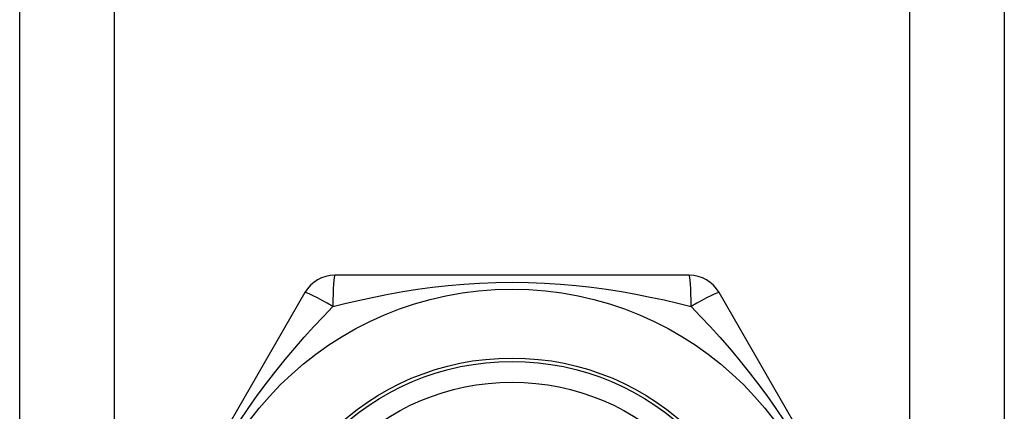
# Model space of a CAD drawing. Header units: inches. Extents: x 6 to 188, y 10 to 101.
# Tile 13 of 140: x 8.753 to 9.315, y 27.849 to 28.072. Entities that reach past the tile are written whole.
import ezdxf

# ---------------------------------------------------------------- set-up
doc = ezdxf.new("R2010")
doc.units = ezdxf.units.IN
doc.header["$MEASUREMENT"] = 0
doc.layers.add('Visible Edges(ANSI)', color=7, linetype='Continuous', lineweight=25)
doc.layers.add('Visible Tangent Edges(ANSI)', color=7, linetype='Continuous', lineweight=25)

msp = doc.modelspace()

# ---------------------------------------------------------------- linework, layer by layer
at = {"layer": 'Visible Edges(ANSI)'}
for p, q in [((8.75345, 27.40479), (8.75345, 72.34967)), ((9.31545, 72.34967), (9.31545, 27.40479)), ((9.1356, 27.92644), (8.9333, 27.92644)), ((8.91625, 27.9166), (8.8151, 27.7414)), ((9.2538, 27.7414), (9.15265, 27.9166))]:
    msp.add_line(p, q, dxfattribs=at)
for radius in [0.18701, 0.13386]:
    msp.add_circle((9.03445, 27.73156), radius, dxfattribs=at)
for centre, start, end in [((8.9333, 27.90676), 90, 150), ((9.1356, 27.90676), 30, 90)]:
    msp.add_arc(centre, 0.01969, start, end, dxfattribs=at)
at = {"layer": 'Visible Tangent Edges(ANSI)'}
for p, q in [((8.8073, 72.34967), (8.8073, 27.40479)), ((9.2616, 27.40479), (9.2616, 72.34967))]:
    msp.add_line(p, q, dxfattribs=at)
at = {"layer": 'Visible Tangent Edges(ANSI)', "flags": 128}
for points in [[(8.9322, 27.90866), (8.93982, 27.91052), (8.94762, 27.91231), (8.95559, 27.91403), (8.96374, 27.91563), (8.97205, 27.91712), (8.98051, 27.91845), (8.98914, 27.91963), (8.99792, 27.92063), (9.00687, 27.92143), (9.01596, 27.92202), (9.02518, 27.92238), (9.03447, 27.92251), (9.04378, 27.92238), (9.053, 27.92202), (9.06209, 27.92143), (9.07103, 27.92062), (9.0798, 27.91963), (9.08842, 27.91845), (9.09687, 27.91711), (9.10516, 27.91563), (9.11329, 27.91403), (9.12127, 27.91232), (9.12907, 27.91052), (9.13669, 27.90866)], [(8.87878, 27.84285), (8.88385, 27.85044), (8.88902, 27.85779), (8.89427, 27.86489), (8.8996, 27.87176), (8.90498, 27.87841), (8.9104, 27.88484), (8.91585, 27.89108), (8.92132, 27.89712), (8.92677, 27.90298), (8.9322, 27.90866)], [(9.1367, 27.90866), (9.14212, 27.90299), (9.14757, 27.89714), (9.15304, 27.89108), (9.15851, 27.88483), (9.16395, 27.87837), (9.16934, 27.87171), (9.17467, 27.86483), (9.17993, 27.85772), (9.18509, 27.85038), (9.19016, 27.84279)]]:
    msp.add_lwpolyline(points, dxfattribs=at)
at = {"layer": 'Visible Tangent Edges(ANSI)'}
for radius in [0.14764, 0.14567]:
    msp.add_circle((9.03445, 27.73156), radius, dxfattribs=at)
for centre, major_axis, start_param, end_param in [((8.9333, 27.90676), (0, 0.01969), 0, 1.474012), ((9.1356, 27.90676), (0, 0.01969), 4.809173, 6.283185), ((8.9333, 27.90676), (-0.01705, 0.00984), 4.809173, 6.283185), ((9.1356, 27.90676), (0.01705, 0.00984), 0, 1.474012)]:
    msp.add_ellipse(centre, major_axis=major_axis, ratio=0.056054, start_param=start_param, end_param=end_param, dxfattribs=at)

doc.saveas('drawing.dxf')
